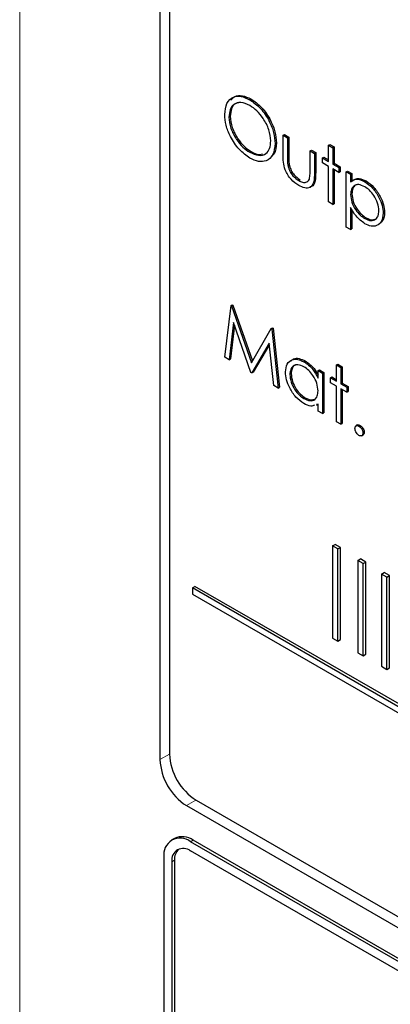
# Paper-space layout 'Blatt4' of a CAD drawing. Header units: millimetres. Extents: x 5 to 418, y 2 to 292.
# Tile 31 of 117: x 120 to 121.64, y 182.62 to 186.98. Entities that reach past the tile are written whole.
import ezdxf

# ---------------------------------------------------------------- set-up
doc = ezdxf.new("R2010")
doc.units = ezdxf.units.MM

psp = doc.layouts.new('Blatt4')

# ---------------------------------------------------------------- linework, layer by layer
at = {"color": 7, "linetype": 'Continuous', "lineweight": 18}
for p, q in [((120.0037, 190.4561), (120.0037, 179.0697)), ((121.1885, 186.3718), (121.1943, 186.3752)), ((121.3081, 186.2986), (121.314, 186.302)), ((120.6665, 183.725), (120.6245, 183.7016)), ((120.7837, 183.5221), (120.7423, 183.4974)), ((120.76, 183.3375), (120.7718, 183.3443)), ((120.6775, 183.2491), (120.6893, 183.2559))]:
    psp.add_line(p, q, dxfattribs=at)
at = {"color": 7, "linetype": 'Continuous', "lineweight": 25}
for p, q in [((120.6245, 189.2132), (120.6245, 183.7016)), ((120.6665, 189.1695), (120.6665, 183.7258)), ((121.0212, 186.6236), (121.0271, 186.627)), ((120.9301, 186.5465), (120.936, 186.5499)), ((121.1341, 186.4298), (121.14, 186.4332)), ((121.1694, 186.4658), (121.1753, 186.4692)), ((121.1694, 186.4658), (121.1885, 186.4548)), ((121.1694, 186.3803), (121.1694, 186.4658)), ((121.1753, 186.4692), (121.1943, 186.4582)), ((121.1885, 186.4548), (121.1943, 186.4582)), ((121.1885, 186.4548), (121.1885, 186.3718)), ((121.1943, 186.4582), (121.1943, 186.3752)), ((121.0221, 186.3907), (121.028, 186.3941)), ((121.2891, 186.3968), (121.295, 186.4002)), ((121.2891, 186.3968), (121.3081, 186.3858)), ((121.2891, 186.3137), (121.2891, 186.3968)), ((121.295, 186.4002), (121.314, 186.3892)), ((121.3081, 186.3858), (121.314, 186.3892)), ((121.314, 186.3892), (121.314, 186.302)), ((121.3707, 186.4219), (121.3766, 186.4253)), ((121.3707, 186.4219), (121.3897, 186.4109)), ((121.3707, 186.3497), (121.3707, 186.4219)), ((121.3766, 186.4253), (121.3956, 186.4143)), ((121.3897, 186.4109), (121.3956, 186.4143)), ((121.3897, 186.4109), (121.3897, 186.3387)), ((121.3956, 186.4143), (121.3956, 186.3421)), ((121.3081, 186.3858), (121.3081, 186.2986)), ((121.3435, 186.3654), (121.3494, 186.3688)), ((121.3435, 186.3434), (121.3435, 186.3654)), ((121.3435, 186.3654), (121.3707, 186.3497)), ((121.3494, 186.3688), (121.3707, 186.3565)), ((121.1915, 186.3282), (121.1974, 186.3316)), ((121.3707, 186.3277), (121.3435, 186.3434)), ((121.3707, 186.1706), (121.3707, 186.3277)), ((121.3897, 186.3387), (121.3956, 186.3421)), ((121.3897, 186.3387), (121.4169, 186.323)), ((121.4169, 186.301), (121.3897, 186.3167)), ((121.3897, 186.3167), (121.3897, 186.1597)), ((121.3956, 186.3421), (121.4228, 186.3264)), ((121.3956, 186.3133), (121.3956, 186.1631)), ((121.4169, 186.323), (121.4228, 186.3264)), ((121.4169, 186.323), (121.4169, 186.301)), ((121.4169, 186.301), (121.4228, 186.3044)), ((121.4228, 186.3264), (121.4228, 186.3044)), ((121.4495, 186.3041), (121.4554, 186.3075)), ((121.4495, 186.3041), (121.4686, 186.2931)), ((121.4495, 186.0592), (121.4495, 186.3041)), ((121.4554, 186.3075), (121.4745, 186.2965)), ((121.2391, 186.2655), (121.245, 186.2689)), ((121.4686, 186.2931), (121.4745, 186.2965)), ((121.4686, 186.2931), (121.4686, 186.26)), ((121.4745, 186.2965), (121.4745, 186.2634)), ((121.5312, 186.2601), (121.5371, 186.2635)), ((121.4686, 186.2032), (121.4745, 186.2066)), ((121.3897, 186.1597), (121.3707, 186.1706)), ((121.3897, 186.1597), (121.3956, 186.1631)), ((121.4686, 186.1466), (121.4686, 186.0482)), ((121.4745, 186.1373), (121.4745, 186.0516)), ((121.5313, 186.0967), (121.5372, 186.1001)), ((121.6127, 186.1209), (121.6186, 186.1243)), ((121.4686, 186.0482), (121.4495, 186.0592)), ((121.4686, 186.0482), (121.4745, 186.0516)), ((120.9111, 185.4833), (120.9391, 185.7121)), ((120.9391, 185.7121), (120.9449, 185.7155)), ((120.9391, 185.7121), (120.9418, 185.7106)), ((120.9418, 185.7106), (120.9477, 185.714)), ((120.9418, 185.7106), (121.0294, 185.459)), ((120.9449, 185.7155), (120.9477, 185.714)), ((120.9477, 185.714), (121.0338, 185.4666)), ((120.9505, 185.6372), (120.9302, 185.4723)), ((120.9545, 185.6256), (120.9361, 185.4757)), ((121.0274, 185.4162), (120.9505, 185.6372)), ((121.0294, 185.459), (121.1167, 185.6096)), ((121.1167, 185.6096), (121.1226, 185.613)), ((121.1167, 185.6096), (121.1195, 185.608)), ((121.1195, 185.608), (121.1254, 185.6114)), ((121.1195, 185.608), (121.1477, 185.3468)), ((121.1226, 185.613), (121.1254, 185.6114)), ((121.1254, 185.6114), (121.1536, 185.3502)), ((121.1082, 185.5458), (121.0317, 185.4137)), ((121.1088, 185.5401), (121.0375, 185.4171)), ((121.1285, 185.3578), (121.1082, 185.5458)), ((120.9302, 185.4723), (120.9111, 185.4833)), ((120.9302, 185.4723), (120.9361, 185.4757)), ((121.2617, 185.4631), (121.2676, 185.4665)), ((121.406, 185.4488), (121.4119, 185.4522)), ((121.406, 185.4488), (121.4251, 185.4379)), ((121.406, 185.3766), (121.406, 185.4488)), ((121.4119, 185.4522), (121.431, 185.4413)), ((121.4251, 185.4379), (121.431, 185.4413)), ((121.4251, 185.4379), (121.4251, 185.3656)), ((121.431, 185.4413), (121.431, 185.369)), ((121.0317, 185.4137), (121.0274, 185.4162)), ((121.0317, 185.4137), (121.0375, 185.4171)), ((121.1993, 185.4067), (121.2052, 185.4101)), ((121.3244, 185.4237), (121.3303, 185.4271)), ((121.3244, 185.3906), (121.3244, 185.4237)), ((121.3244, 185.4237), (121.3435, 185.4127)), ((121.3303, 185.4271), (121.3494, 185.4161)), ((121.3435, 185.4127), (121.3494, 185.4161)), ((121.3435, 185.4127), (121.3435, 185.2337)), ((121.3494, 185.4161), (121.3494, 185.2371)), ((121.3788, 185.3923), (121.3847, 185.3957)), ((121.3788, 185.3703), (121.3788, 185.3923)), ((121.3788, 185.3923), (121.406, 185.3766)), ((121.3847, 185.3957), (121.406, 185.3834)), ((121.1477, 185.3468), (121.1285, 185.3578)), ((121.1477, 185.3468), (121.1536, 185.3502)), ((121.406, 185.3546), (121.3788, 185.3703)), ((121.406, 185.1976), (121.406, 185.3546)), ((121.4251, 185.3656), (121.431, 185.369)), ((121.4251, 185.3656), (121.4523, 185.3499)), ((121.4523, 185.3279), (121.4251, 185.3436)), ((121.4251, 185.3436), (121.4251, 185.1866)), ((121.431, 185.369), (121.4582, 185.3533)), ((121.4523, 185.3499), (121.4582, 185.3533)), ((121.4523, 185.3499), (121.4523, 185.3279)), ((121.4582, 185.3533), (121.4582, 185.3313)), ((121.2618, 185.2997), (121.2677, 185.3031)), ((121.431, 185.3402), (121.431, 185.19)), ((121.4523, 185.3279), (121.4582, 185.3313)), ((121.3244, 185.2757), (121.3169, 185.2735)), ((121.3172, 185.2708), (121.3244, 185.275)), ((121.3244, 185.2447), (121.3244, 185.2757)), ((121.3435, 185.2337), (121.3244, 185.2447)), ((121.3435, 185.2337), (121.3494, 185.2371)), ((121.4251, 185.1866), (121.406, 185.1976)), ((121.4251, 185.1866), (121.431, 185.19)), ((121.4994, 185.1831), (121.4921, 185.1788)), ((121.5053, 185.178), (121.5112, 185.1814)), ((121.517, 185.1355), (121.5243, 185.1397)), ((121.523, 185.1474), (121.5289, 185.1508)), ((121.3884, 184.6478), (121.4002, 184.6546)), ((121.412, 184.6342), (121.3884, 184.6478)), ((121.3884, 184.6478), (121.3884, 184.2395)), ((121.4238, 184.641), (121.4002, 184.6546)), ((121.412, 184.6342), (121.4238, 184.641)), ((121.412, 184.2259), (121.412, 184.6342)), ((121.4238, 184.2327), (121.4238, 184.641)), ((121.5006, 184.583), (121.5124, 184.5898)), ((121.5242, 184.5694), (121.5006, 184.583)), ((121.5006, 184.583), (121.5006, 184.1747)), ((121.536, 184.5762), (121.5124, 184.5898)), ((121.5242, 184.5694), (121.536, 184.5762)), ((121.5242, 184.1611), (121.5242, 184.5694)), ((121.536, 184.1679), (121.536, 184.5762)), ((121.6049, 184.5228), (121.6167, 184.5296)), ((121.6285, 184.5092), (121.6049, 184.5228)), ((121.6049, 184.5228), (121.6049, 184.1145)), ((121.6403, 184.516), (121.6167, 184.5296)), ((121.6285, 184.5092), (121.6403, 184.516)), ((121.6403, 184.1077), (121.6403, 184.516)), ((121.6285, 184.1009), (121.6285, 184.5092)), ((120.7679, 184.4617), (120.7796, 184.4685)), ((126.5583, 181.1189), (120.7679, 184.4617)), ((120.7679, 184.4617), (120.7679, 184.4345)), ((120.7679, 184.4345), (126.5583, 181.0917)), ((126.5701, 181.1257), (120.7796, 184.4685)), ((121.3884, 184.2395), (121.412, 184.2259)), ((121.412, 184.2259), (121.4238, 184.2327)), ((121.5006, 184.1747), (121.5242, 184.1611)), ((121.5242, 184.1611), (121.536, 184.1679)), ((121.6049, 184.1145), (121.6285, 184.1009)), ((121.6285, 184.1009), (121.6403, 184.1077)), ((120.7844, 183.5217), (126.6769, 180.12)), ((120.7423, 183.4974), (126.6938, 180.0617)), ((120.6884, 183.3526), (120.6767, 183.3458)), ((126.6525, 179.9358), (120.76, 183.3375)), ((126.6643, 179.9426), (120.7718, 183.3443)), ((122.2331, 182.4463), (120.76, 183.2967)), ((120.6421, 183.2695), (120.6421, 181.3642)), ((120.6893, 183.2559), (120.6893, 181.3506)), ((120.6775, 183.2491), (120.6775, 181.3438))]:
    psp.add_line(p, q, dxfattribs=at)
for centre, radius, start, end in [((120.8803, 183.7132), 0.2561, 182.6055, 237.3945), ((120.9224, 183.7375), 0.2561, 182.6055, 237.3945), ((120.714, 183.2811), 0.0728, 50.7967, 189.214), ((120.723, 183.2762), 0.0838, 54.3824, 114.3071), ((120.7278, 183.2572), 0.0509, 50.7967, 189.214), ((120.7506, 183.2611), 0.0616, 134.0045, 184.8598)]:
    psp.add_arc(centre, radius, start, end, dxfattribs=at)
for points, knots in [([(120.9111, 186.5574), (120.913, 186.5751), (120.9169, 186.6107), (120.946, 186.637), (120.9826, 186.6415), (121.0083, 186.6296), (121.0212, 186.6236)], [0, 0, 0, 0, 0.279731, 0.559327, 0.77968, 1, 1, 1, 1]), ([(121.0221, 186.598), (121.0087, 186.6037), (120.982, 186.6151), (120.9513, 186.6055), (120.933, 186.5814), (120.9311, 186.5581), (120.9301, 186.5465)], [0, 0, 0, 0, 0.279627, 0.55935, 0.77963, 1, 1, 1, 1]), ([(120.979, 186.6111), (120.9712, 186.6099), (120.9544, 186.6074), (120.939, 186.5844), (120.937, 186.5614), (120.936, 186.5499)], [0, 0, 0, 0, 0.303416, 0.651638, 1, 1, 1, 1]), ([(120.9386, 186.621), (120.9439, 186.6276), (120.9562, 186.6427), (120.9889, 186.6444), (121.0143, 186.6328), (121.0271, 186.627)], [0, 0, 0, 0, 0.277423, 0.63874, 1, 1, 1, 1]), ([(121.0212, 186.6236), (121.0378, 186.612), (121.0711, 186.5888), (121.1082, 186.5326), (121.1308, 186.4769), (121.133, 186.4455), (121.1341, 186.4298)], [0, 0, 0, 0, 0.2797673, 0.5593585, 0.7795711, 1, 1, 1, 1]), ([(121.0271, 186.627), (121.0437, 186.6154), (121.0769, 186.5922), (121.1141, 186.536), (121.1367, 186.4803), (121.1389, 186.4489), (121.14, 186.4332)], [0, 0, 0, 0, 0.2797673, 0.5593585, 0.7795711, 1, 1, 1, 1]), ([(121.115, 186.4409), (121.1134, 186.4573), (121.1101, 186.4903), (121.0843, 186.539), (121.0538, 186.5761), (121.0327, 186.5907), (121.0221, 186.598)], [0, 0, 0, 0, 0.279468, 0.55887, 0.779516, 1, 1, 1, 1]), ([(121.0229, 186.3651), (121.0065, 186.3767), (120.9736, 186.3999), (120.937, 186.4556), (120.9145, 186.5107), (120.9122, 186.5418), (120.9111, 186.5574)], [0, 0, 0, 0, 0.279663, 0.559354, 0.779636, 1, 1, 1, 1]), ([(120.9301, 186.5465), (120.9317, 186.5301), (120.935, 186.4973), (120.9606, 186.4493), (120.9907, 186.4118), (121.0116, 186.3977), (121.0221, 186.3907)], [0, 0, 0, 0, 0.279416, 0.559077, 0.779478, 1, 1, 1, 1]), ([(120.936, 186.5499), (120.9376, 186.5335), (120.9409, 186.5007), (120.9665, 186.4527), (120.9965, 186.4153), (121.0175, 186.4011), (121.028, 186.3941)], [0, 0, 0, 0, 0.279416, 0.559077, 0.779478, 1, 1, 1, 1]), ([(121.0221, 186.3907), (121.0356, 186.3847), (121.0625, 186.3727), (121.0937, 186.3815), (121.1121, 186.4058), (121.114, 186.4292), (121.115, 186.4409)], [0, 0, 0, 0, 0.27983, 0.559389, 0.779654, 1, 1, 1, 1]), ([(121.14, 186.4332), (121.139, 186.4141), (121.1377, 186.3879), (121.1227, 186.3768), (121.1187, 186.3738)], [0, 0, 0, 0, 0.727298, 1, 1, 1, 1]), ([(121.1341, 186.4298), (121.1322, 186.4119), (121.1285, 186.376), (121.0983, 186.3513), (121.0617, 186.3466), (121.0358, 186.3589), (121.0229, 186.3651)], [0, 0, 0, 0, 0.2796304, 0.5593429, 0.7795972, 1, 1, 1, 1]), ([(121.028, 186.3941), (121.042, 186.3869), (121.0607, 186.3773), (121.0748, 186.3823), (121.0784, 186.3836)], [0, 0, 0, 0, 0.7446952, 1, 1, 1, 1]), ([(121.2389, 186.2436), (121.2271, 186.2515), (121.2036, 186.2672), (121.1706, 186.322), (121.1699, 186.3582), (121.1694, 186.3803)], [0, 0, 0, 0, 0.28097, 0.559785, 1, 1, 1, 1]), ([(121.1885, 186.3718), (121.1884, 186.3639), (121.1884, 186.3499), (121.1905, 186.3348), (121.1915, 186.3282)], [0, 0, 0, 0, 0.5603768, 1, 1, 1, 1]), ([(121.1943, 186.3752), (121.1943, 186.3673), (121.1943, 186.3533), (121.1964, 186.3382), (121.1974, 186.3316)], [0, 0, 0, 0, 0.5603768, 1, 1, 1, 1]), ([(121.1915, 186.3282), (121.1938, 186.3209), (121.1985, 186.3062), (121.2156, 186.282), (121.2302, 186.2717), (121.2391, 186.2655)], [0, 0, 0, 0, 0.280117, 0.560544, 1, 1, 1, 1]), ([(121.1974, 186.3316), (121.1997, 186.3243), (121.2044, 186.3096), (121.2215, 186.2854), (121.236, 186.2751), (121.245, 186.2689)], [0, 0, 0, 0, 0.280117, 0.560544, 1, 1, 1, 1]), ([(121.2859, 186.2719), (121.2871, 186.2793), (121.2892, 186.2926), (121.2891, 186.3073), (121.2891, 186.3137)], [0, 0, 0, 0, 0.559371, 1, 1, 1, 1]), ([(121.314, 186.302), (121.3137, 186.2891), (121.3131, 186.2633), (121.3026, 186.2386), (121.29, 186.238), (121.2875, 186.2378)], [0, 0, 0, 0, 0.448451, 0.891556, 1, 1, 1, 1]), ([(121.3081, 186.2986), (121.3079, 186.2853), (121.3076, 186.2589), (121.2927, 186.2326), (121.2661, 186.2298), (121.248, 186.239), (121.2389, 186.2436)], [0, 0, 0, 0, 0.281501, 0.559646, 0.779298, 1, 1, 1, 1]), ([(121.2391, 186.2655), (121.2446, 186.2626), (121.2556, 186.257), (121.2697, 186.2565), (121.2804, 186.2614), (121.2841, 186.2684), (121.2859, 186.2719)], [0, 0, 0, 0, 0.28027, 0.560007, 0.780074, 1, 1, 1, 1]), ([(121.4686, 186.26), (121.4782, 186.2662), (121.4955, 186.2772), (121.5203, 186.2654), (121.5312, 186.2601)], [0, 0, 0, 0, 0.558418, 1, 1, 1, 1]), ([(121.4745, 186.2634), (121.4841, 186.2696), (121.5014, 186.2806), (121.5262, 186.2688), (121.5371, 186.2635)], [0, 0, 0, 0, 0.558418, 1, 1, 1, 1]), ([(121.5312, 186.2601), (121.5431, 186.2517), (121.5669, 186.2348), (121.5934, 186.1946), (121.6101, 186.1548), (121.6119, 186.1322), (121.6127, 186.1209)], [0, 0, 0, 0, 0.279627, 0.559432, 0.779703, 1, 1, 1, 1]), ([(121.5371, 186.2635), (121.549, 186.2551), (121.5728, 186.2382), (121.5993, 186.198), (121.616, 186.1582), (121.6178, 186.1356), (121.6186, 186.1243)], [0, 0, 0, 0, 0.279627, 0.559432, 0.779703, 1, 1, 1, 1]), ([(121.531, 186.2382), (121.5219, 186.2424), (121.5035, 186.2507), (121.4828, 186.2436), (121.4704, 186.2272), (121.4692, 186.2112), (121.4686, 186.2032)], [0, 0, 0, 0, 0.279747, 0.559315, 0.779515, 1, 1, 1, 1]), ([(121.4982, 186.2472), (121.4948, 186.2466), (121.4855, 186.2448), (121.4764, 186.2302), (121.4751, 186.2145), (121.4745, 186.2066)], [0, 0, 0, 0, 0.219851, 0.609672, 1, 1, 1, 1]), ([(121.5937, 186.1317), (121.5924, 186.1428), (121.5899, 186.1652), (121.5731, 186.1982), (121.5525, 186.2236), (121.5382, 186.2334), (121.531, 186.2382)], [0, 0, 0, 0, 0.279387, 0.559092, 0.779508, 1, 1, 1, 1]), ([(121.4686, 186.2032), (121.4696, 186.1921), (121.4716, 186.1698), (121.489, 186.1366), (121.5099, 186.1115), (121.5242, 186.1017), (121.5313, 186.0967)], [0, 0, 0, 0, 0.279654, 0.558875, 0.779455, 1, 1, 1, 1]), ([(121.4745, 186.2066), (121.4755, 186.1955), (121.4775, 186.1732), (121.4949, 186.14), (121.5158, 186.1149), (121.5301, 186.1051), (121.5372, 186.1001)], [0, 0, 0, 0, 0.279654, 0.558875, 0.779455, 1, 1, 1, 1]), ([(121.5318, 186.0745), (121.518, 186.0846), (121.4933, 186.1026), (121.4762, 186.1331), (121.4686, 186.1466)], [0, 0, 0, 0, 0.558466, 1, 1, 1, 1]), ([(121.5313, 186.0967), (121.5404, 186.0928), (121.5586, 186.085), (121.5789, 186.0922), (121.5913, 186.1084), (121.5929, 186.1239), (121.5937, 186.1317)], [0, 0, 0, 0, 0.279628, 0.559247, 0.779775, 1, 1, 1, 1]), ([(121.6127, 186.1209), (121.6113, 186.1079), (121.6086, 186.082), (121.5864, 186.0645), (121.5599, 186.0611), (121.5412, 186.07), (121.5318, 186.0745)], [0, 0, 0, 0, 0.27954, 0.559273, 0.779559, 1, 1, 1, 1]), ([(121.5372, 186.1001), (121.5465, 186.0957), (121.5609, 186.0888), (121.5714, 186.0935), (121.5751, 186.0951)], [0, 0, 0, 0, 0.650568, 1, 1, 1, 1]), ([(121.6186, 186.1243), (121.6177, 186.1107), (121.6164, 186.09), (121.604, 186.0815), (121.5998, 186.0786)], [0, 0, 0, 0, 0.658028, 1, 1, 1, 1]), ([(121.1803, 185.4179), (121.1818, 185.4308), (121.1847, 185.4565), (121.2072, 185.4734), (121.2337, 185.4765), (121.2524, 185.4675), (121.2617, 185.4631)], [0, 0, 0, 0, 0.279413, 0.559191, 0.779548, 1, 1, 1, 1]), ([(121.2046, 185.4657), (121.2082, 185.4694), (121.2171, 185.4787), (121.2399, 185.4795), (121.2584, 185.4708), (121.2676, 185.4665)], [0, 0, 0, 0, 0.246314, 0.623076, 1, 1, 1, 1]), ([(121.262, 185.4409), (121.2529, 185.445), (121.2347, 185.453), (121.2141, 185.4463), (121.2017, 185.43), (121.2001, 185.4145), (121.1993, 185.4067)], [0, 0, 0, 0, 0.279767, 0.559291, 0.779719, 1, 1, 1, 1]), ([(121.2294, 185.4497), (121.2261, 185.4491), (121.2167, 185.4474), (121.2077, 185.433), (121.2061, 185.4177), (121.2052, 185.4101)], [0, 0, 0, 0, 0.219758, 0.610009, 1, 1, 1, 1]), ([(121.2617, 185.4631), (121.2757, 185.4532), (121.3007, 185.4354), (121.3172, 185.4043), (121.3244, 185.3906)], [0, 0, 0, 0, 0.5590621, 1, 1, 1, 1]), ([(121.3244, 185.3338), (121.3234, 185.345), (121.3214, 185.3674), (121.3043, 185.4007), (121.2836, 185.4265), (121.2692, 185.4361), (121.262, 185.4409)], [0, 0, 0, 0, 0.2796602, 0.5592103, 0.7794872, 1, 1, 1, 1]), ([(121.2676, 185.4665), (121.2817, 185.4567), (121.3041, 185.4413), (121.3189, 185.4139), (121.3244, 185.4037)], [0, 0, 0, 0, 0.628792, 1, 1, 1, 1]), ([(121.2611, 185.2781), (121.2492, 185.2866), (121.2254, 185.3036), (121.199, 185.3441), (121.1827, 185.3841), (121.1811, 185.4066), (121.1803, 185.4179)], [0, 0, 0, 0, 0.2795734, 0.559333, 0.7795891, 1, 1, 1, 1]), ([(121.1993, 185.4067), (121.2006, 185.3955), (121.2032, 185.3731), (121.2199, 185.3401), (121.2404, 185.3145), (121.2547, 185.3046), (121.2618, 185.2997)], [0, 0, 0, 0, 0.279429, 0.559146, 0.77957, 1, 1, 1, 1]), ([(121.2052, 185.4101), (121.2065, 185.3989), (121.2091, 185.3765), (121.2258, 185.3435), (121.2463, 185.3179), (121.2606, 185.308), (121.2677, 185.3031)], [0, 0, 0, 0, 0.279429, 0.559146, 0.77957, 1, 1, 1, 1]), ([(121.2618, 185.2997), (121.2709, 185.2957), (121.2891, 185.2878), (121.3102, 185.2935), (121.3226, 185.3101), (121.3238, 185.3259), (121.3244, 185.3338)], [0, 0, 0, 0, 0.279822, 0.559387, 0.779603, 1, 1, 1, 1]), ([(121.2677, 185.3031), (121.277, 185.2986), (121.2918, 185.2915), (121.303, 185.2959), (121.3072, 185.2975)], [0, 0, 0, 0, 0.628782, 1, 1, 1, 1]), ([(121.309, 185.2713), (121.3036, 185.2689), (121.2902, 185.2629), (121.2721, 185.2724), (121.2611, 185.2781)], [0, 0, 0, 0, 0.3965382, 1, 1, 1, 1]), ([(121.4876, 185.1678), (121.4879, 185.1706), (121.4885, 185.1763), (121.4933, 185.1802), (121.4991, 185.1809), (121.5032, 185.179), (121.5053, 185.178)], [0, 0, 0, 0, 0.279576, 0.559284, 0.779552, 1, 1, 1, 1]), ([(121.4989, 185.1823), (121.4992, 185.1827), (121.5007, 185.1842), (121.5051, 185.1842), (121.5092, 185.1823), (121.5112, 185.1814)], [0, 0, 0, 0, 0.1165381, 0.5580897, 1, 1, 1, 1]), ([(121.5053, 185.178), (121.5079, 185.1761), (121.5131, 185.1724), (121.5189, 185.1635), (121.5225, 185.1548), (121.5228, 185.1498), (121.523, 185.1474)], [0, 0, 0, 0, 0.279602, 0.559212, 0.779475, 1, 1, 1, 1]), ([(121.5112, 185.1814), (121.5138, 185.1795), (121.519, 185.1758), (121.5247, 185.1669), (121.5284, 185.1582), (121.5287, 185.1532), (121.5289, 185.1508)], [0, 0, 0, 0, 0.279602, 0.559212, 0.779475, 1, 1, 1, 1]), ([(121.5053, 185.1372), (121.5027, 185.139), (121.4975, 185.1428), (121.4917, 185.1516), (121.4882, 185.1604), (121.4878, 185.1653), (121.4876, 185.1678)], [0, 0, 0, 0, 0.2795812, 0.5591432, 0.7795754, 1, 1, 1, 1]), ([(121.523, 185.1474), (121.5227, 185.1445), (121.522, 185.1389), (121.5172, 185.135), (121.5114, 185.1342), (121.5073, 185.1362), (121.5053, 185.1372)], [0, 0, 0, 0, 0.2794691, 0.5593578, 0.7796739, 1, 1, 1, 1]), ([(121.5289, 185.1508), (121.5286, 185.1479), (121.5281, 185.1426), (121.5249, 185.1405), (121.5234, 185.1396)], [0, 0, 0, 0, 0.554441, 1, 1, 1, 1])]:
    psp.add_open_spline(points, degree=3, knots=knots, dxfattribs=at)

doc.saveas('drawing.dxf')
